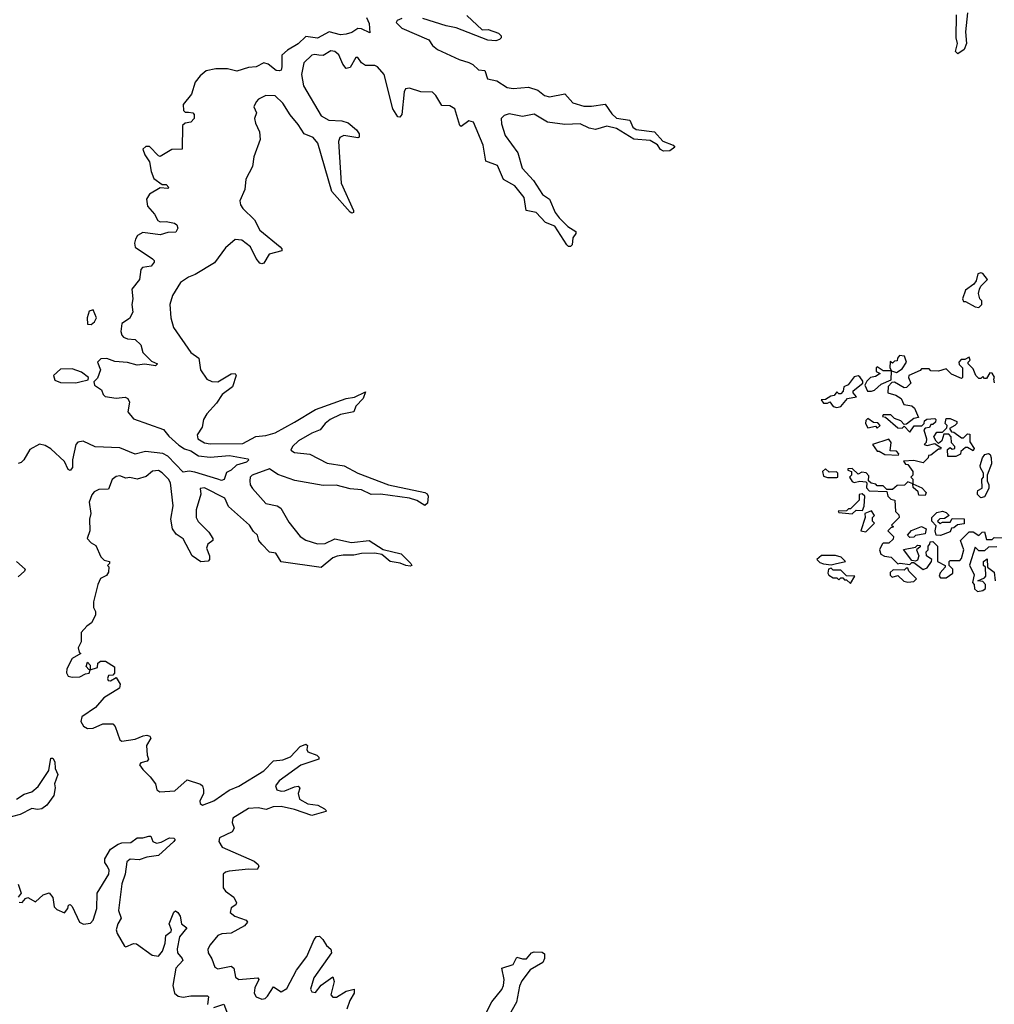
# Model space of a CAD drawing. Extents: x 2601477 to 2753313, y 449408 to 581029.
# Tile 19 of 203: x 2628472 to 2633556, y 492086 to 497220. Entities that reach past the tile are written whole.
import ezdxf

# ---------------------------------------------------------------- set-up
doc = ezdxf.new("R2010")
doc.units = 0

msp = doc.modelspace()

# ---------------------------------------------------------------- linework, layer by layer
at = {"layer": '0CON05XD'}
for points in [[(2630280.7, 497230.7), (2630295, 497200), (2630298.3, 497151.7), (2630255, 497172.5), (2630235, 497173.3), (2630205, 497154), (2630175, 497144), (2630145, 497141.2), (2630086.1, 497156.1), (2630025, 497124.5), (2629965, 497132.9), (2629925, 497093.3), (2629869.4, 497060.6), (2629838.8, 497035), (2629840, 496975), (2629835, 496957.5), (2629827.5, 496952.5), (2629810, 496955), (2629767.6, 496987.6), (2629745, 496994.3), (2629705, 496974.2), (2629665, 496971.2), (2629605, 496950.8), (2629555, 496964), (2629495, 496964), (2629445, 496954), (2629413, 496927), (2629386.4, 496893.6), (2629367.9, 496832.1), (2629325, 496777.5), (2629326.4, 496746.4), (2629335, 496737.5), (2629351.7, 496738.3), (2629375, 496733.8), (2629382, 496725), (2629382.5, 496705), (2629365, 496686), (2629335, 496680), (2629321.2, 496668.8), (2629320, 496545), (2629265, 496543.3), (2629205, 496507.5), (2629195, 496510), (2629149.5, 496559.5), (2629130.5, 496559.5), (2629113.3, 496545), (2629123.8, 496515), (2629149.5, 496479.5), (2629157.7, 496427.7), (2629171.7, 496391.7), (2629215, 496360), (2629235, 496360), (2629250, 496345), (2629245, 496340), (2629205, 496342.5), (2629149.2, 496310.8), (2629134, 496285), (2629138.3, 496248.3), (2629175.8, 496205.8), (2629192.7, 496172.7), (2629205, 496166.2), (2629235, 496168), (2629279.5, 496159.5), (2629290.7, 496150.7), (2629296.7, 496133.3), (2629287, 496113), (2629245, 496110), (2629205, 496098), (2629115, 496110), (2629086.7, 496095), (2629076.2, 496075), (2629071.2, 496055), (2629075, 496033.8), (2629165, 495973.3), (2629173.3, 495965), (2629173.3, 495955), (2629157.5, 495935), (2629112.5, 495927.5), (2629103, 495917), (2629097.5, 495865), (2629057.5, 495815), (2629062.5, 495765), (2629056.7, 495735), (2629062.5, 495695), (2629045, 495662.5), (2629003.8, 495636.2), (2629000, 495595), (2629003.8, 495575), (2629013.3, 495565), (2629035, 495556.2), (2629075, 495553.3), (2629103.9, 495523.9), (2629113.9, 495483.9), (2629160, 495440), (2629190, 495425), (2629180, 495415), (2629125, 495424.2), (2629085, 495418.9), (2629035, 495432.5), (2628967.8, 495437.8), (2628927, 495453), (2628895, 495452.5), (2628877.5, 495435), (2628893.3, 495395), (2628878.3, 495351.7), (2628858.3, 495331.7), (2628862.5, 495315), (2628899.3, 495289.3), (2628906.7, 495265), (2628917.5, 495255), (2628975, 495246.9), (2629021.2, 495251.2), (2629035.5, 495245.5), (2629044.2, 495225), (2629036.2, 495175), (2629065, 495139.2), (2629222.8, 495082.8), (2629248.9, 495048.9), (2629301.1, 495001.1), (2629332.1, 494982.1), (2629365, 494972.3), (2629405, 494946.2), (2629465, 494938.5), (2629567, 494947), (2629661.2, 494931.2), (2629666.2, 494925), (2629655, 494912.5), (2629602.8, 494897.2), (2629575, 494871.2), (2629550.7, 494859.3), (2629538, 494822), (2629525, 494816.7), (2629505, 494824.2), (2629385, 494860.6), (2629355, 494866.2), (2629325, 494861.2), (2629245, 494943.5), (2629218.4, 494958.4), (2629128.1, 494968.1), (2629075, 494955.5), (2628995, 494988.2), (2628865, 494993.6), (2628803.2, 495023.2), (2628775, 495016.7), (2628764.3, 495005), (2628747.8, 494925), (2628746.5, 494885), (2628735, 494870), (2628724.3, 494875), (2628706.2, 494916.2), (2628635, 494982.9), (2628605, 495000), (2628575, 495006.7), (2628525, 494978.8), (2628493.3, 494925), (2628478.8, 494911.2), (2628464.6, 494905.4)], [(2630465, 497225.5), (2630441.2, 497215), (2630436.2, 497205), (2630465, 497175.8), (2630606.7, 497115), (2630625.8, 497085), (2630651.2, 497065), (2630765, 497012.5), (2630813.8, 496996.2), (2630835.6, 496985.6), (2630865, 496959.2), (2630897.5, 496955), (2630911.9, 496911.9), (2630960.7, 496900.7), (2631015, 496866.5), (2631045, 496860.5), (2631125, 496868.1), (2631175, 496851.9), (2631210, 496825), (2631235, 496818.5), (2631315, 496833.3), (2631356.8, 496786.8), (2631415, 496769.4), (2631455, 496768.9), (2631525, 496780), (2631559.8, 496729.8), (2631585, 496705.8), (2631655, 496696.2), (2631670.3, 496660.3), (2631687.6, 496647.6), (2631782.5, 496635), (2631825.8, 496585.8), (2631880, 496565), (2631890, 496555), (2631863.8, 496536.2), (2631830, 496535), (2631815, 496543.3), (2631798.3, 496568.3), (2631760.6, 496590.6), (2631675, 496596.9), (2631585, 496652.2), (2631535, 496664.4), (2631475, 496647.5), (2631442, 496655), (2631395, 496677.5), (2631315, 496673.6), (2631225, 496685.7), (2631155, 496726.7), (2631095, 496715.5), (2631025, 496730), (2630999.1, 496720.9), (2630982.5, 496705), (2630985, 496677.5), (2631005, 496616.2), (2631070, 496525), (2631093.3, 496445), (2631151.1, 496381.1), (2631198.9, 496308.9), (2631236, 496285), (2631264.3, 496215), (2631285, 496186.2), (2631330.9, 496140.9), (2631372.5, 496115), (2631372.5, 496105), (2631357.7, 496082.3), (2631353.9, 496046.1), (2631345, 496036.7), (2631335, 496036.7), (2631325, 496046.7), (2631263.1, 496143.1), (2631215, 496162.9), (2631165, 496214.4), (2631114.3, 496224.3), (2631103.1, 496293.1), (2631053.8, 496353.8), (2630996.3, 496386.3), (2630965, 496460), (2630903, 496483), (2630890, 496565), (2630838.1, 496685), (2630815, 496691.9), (2630775, 496663.8), (2630768, 496668), (2630740.8, 496755), (2630715, 496771.4), (2630673.1, 496773.1), (2630641.9, 496825), (2630625, 496842.2), (2630565, 496844.6), (2630505, 496863.1), (2630485, 496860), (2630476.6, 496843.4), (2630465.6, 496725), (2630455, 496711.2), (2630445, 496713.8), (2630418.9, 496755), (2630373.1, 496935), (2630338, 496975), (2630325, 496980.6), (2630275, 496981.4), (2630255.5, 496995.5), (2630235, 497023.3), (2630225, 497023.3), (2630195, 496971.2), (2630175, 496966.2), (2630157.6, 496987.6), (2630136, 497036), (2630115, 497054.3), (2630095, 497056.9), (2630055, 497032.5), (2630032.5, 497035), (2630010.8, 497039.2), (2629995.8, 497034.2), (2629953.1, 496995), (2629941.9, 496935), (2629951.4, 496875), (2630045, 496718.6), (2630085, 496696.7), (2630152.6, 496692.6), (2630185, 496682.2), (2630228, 496645), (2630242, 496625), (2630242.5, 496607.5), (2630236, 496604), (2630163.4, 496616.6), (2630142, 496605), (2630134.5, 496585.5), (2630147.9, 496367.9), (2630213.3, 496225), (2630212.5, 496215), (2630205, 496211.2), (2630195, 496216.7), (2630099.2, 496325), (2630026.7, 496576.7), (2630002.5, 496605), (2629955.5, 496625.5), (2629925, 496674.2), (2629883.1, 496723.1), (2629845, 496784.2), (2629805, 496822.9), (2629755, 496824.2), (2629716.7, 496805), (2629705, 496792.5), (2629693.8, 496765), (2629706.4, 496733.6), (2629696.7, 496705), (2629701.2, 496681.2), (2629723.3, 496635), (2629726.2, 496595), (2629693.8, 496505), (2629686.2, 496455), (2629651.5, 496388.5), (2629645.6, 496335), (2629620, 496275), (2629622.9, 496255), (2629635.8, 496235), (2629697, 496177), (2629725, 496122), (2629830, 496035), (2629840, 496025), (2629840, 496015), (2629773.3, 495996.7), (2629745, 495950), (2629735, 495946.2), (2629725, 495950), (2629704.5, 495974.5), (2629675, 496035.8), (2629631.3, 496071.3), (2629595, 496074.2), (2629545, 496030), (2629487.8, 495952.2), (2629387.7, 495892.3), (2629351.7, 495878.3), (2629310.2, 495849.8), (2629268.3, 495781.7), (2629255.6, 495735), (2629260, 495665), (2629274.4, 495615), (2629364.2, 495485), (2629405.7, 495455.7), (2629415.7, 495395), (2629448.8, 495345), (2629473.2, 495333.2), (2629505, 495331.9), (2629575, 495374), (2629596.1, 495376.1), (2629601.2, 495365), (2629582, 495305), (2629527.5, 495265), (2629499.1, 495220.9), (2629448, 495165), (2629430.8, 495135), (2629423.8, 495095), (2629396.7, 495055), (2629401.2, 495035), (2629435, 495013.3), (2629465, 495008.1), (2629635, 495010.8), (2629702.7, 495047.3), (2629755, 495052.1), (2629805, 495065.5), (2629905, 495120.9), (2630015, 495187.5), (2630175, 495245.6), (2630218.9, 495251.1), (2630275, 495280), (2630263.8, 495245), (2630224.4, 495205.6), (2630214, 495176), (2630145, 495161.8), (2630090.8, 495135), (2630065.8, 495115), (2630038.9, 495081.1), (2629995, 495063.5), (2629925.9, 495024.1), (2629894.3, 494995), (2629886, 494975), (2629905, 494963.6), (2629985, 494954.6), (2630075, 494908.2), (2630164.7, 494894.7), (2630236, 494855), (2630395.4, 494795.4), (2630585, 494754.2), (2630597, 494747), (2630602.5, 494735), (2630599.3, 494699.3)], [(2630805, 497242), (2630885, 497167.5), (2630915, 497168), (2630970, 497150), (2630983.8, 497135), (2630983.8, 497125), (2630975, 497116.2), (2630955, 497110), (2630913.2, 497113.2), (2630748, 497178), (2630697.2, 497187.2), (2630575.4, 497225.4)], [(2633415.5, 497255), (2633406, 497156), (2633410, 497095), (2633397.5, 497065), (2633365, 497042.5), (2633353.3, 497053.3), (2633363.3, 497095), (2633356.2, 497125), (2633358.1, 497245)], [(2633475, 495720), (2633490, 495735), (2633490, 495755), (2633480, 495765), (2633472.5, 495792.5), (2633477.5, 495815), (2633485, 495830), (2633520, 495865), (2633496.4, 495896.4), (2633485, 495900), (2633470, 495895), (2633461.7, 495858.3), (2633449.3, 495840.7), (2633405, 495810), (2633390, 495765), (2633395, 495750), (2633405, 495750), (2633455, 495722.5), (2633475, 495720)], [(2628845, 495630), (2628862.5, 495645), (2628872.5, 495665), (2628855, 495707.5), (2628835, 495700), (2628824, 495665), (2628825, 495632.5), (2628845, 495630)], [(2633556.4, 495326.4), (2633552.5, 495345), (2633556.7, 495356.7), (2633545, 495377.5), (2633531.7, 495378.3), (2633515, 495350), (2633505, 495350), (2633495, 495360), (2633485, 495350), (2633475, 495350), (2633460, 495365), (2633445, 495400), (2633420, 495425), (2633420, 495435), (2633430, 495445), (2633425, 495460), (2633401.7, 495448.3), (2633382.5, 495447.5), (2633370, 495435), (2633371.7, 495421.7), (2633390, 495405), (2633390, 495355), (2633385, 495350), (2633331.7, 495371.7), (2633305, 495400), (2633265, 495387.5), (2633225, 495390), (2633215, 495400), (2633175, 495400), (2633168.3, 495391.7), (2633110, 495365), (2633107.5, 495355), (2633120, 495325), (2633098.3, 495301.7), (2633085, 495300), (2633035, 495330), (2633021.7, 495328.3), (2633001.7, 495308.3), (2633000, 495275), (2633041.7, 495261.7), (2633070, 495245), (2633083.3, 495213.3), (2633125, 495206.7), (2633140, 495195), (2633160, 495145), (2633135, 495140), (2633098.3, 495111.7), (2633085, 495110), (2633068.3, 495128.3), (2633035, 495140), (2633015, 495160), (2632975, 495160), (2632971.7, 495151.7), (2632988.3, 495148.3), (2633051.7, 495091.7), (2633075, 495090), (2633085, 495100), (2633115, 495070), (2633138.3, 495101.7), (2633178.3, 495101.7), (2633190, 495115), (2633191.7, 495128.3), (2633203, 495137), (2633245, 495140), (2633250, 495135), (2633248.3, 495121.7), (2633235, 495110), (2633225, 495110), (2633217, 495093), (2633195, 495090), (2633188.3, 495081.7), (2633202.5, 495035), (2633200, 495015), (2633190, 495005), (2633205, 495000), (2633245, 495010), (2633278.3, 494988.3), (2633275, 494980), (2633265, 494980), (2633225, 494950), (2633211.7, 494948.3), (2633210, 494935), (2633185, 494910), (2633135, 494922.5), (2633081.7, 494918.3), (2633091.7, 494901.7), (2633105, 494900), (2633130, 494865), (2633130, 494845), (2633120, 494835), (2633130, 494825), (2633130, 494800), (2633105, 494810), (2633087, 494793), (2633048.3, 494791.7), (2633025, 494770), (2632995, 494770), (2632975, 494790), (2632945, 494790), (2632937.5, 494797.5), (2632913, 494803), (2632900, 494815), (2632901.7, 494841.7), (2632887, 494857), (2632865, 494860), (2632845, 494850), (2632815, 494880), (2632791.7, 494878.3), (2632791.7, 494871.7), (2632810, 494865), (2632810, 494845), (2632800, 494835), (2632815, 494812.5), (2632825, 494807.5), (2632855, 494813.3), (2632885, 494810), (2632890, 494805), (2632888.3, 494778.3), (2632903, 494763), (2632995, 494760), (2633000, 494735), (2633015, 494720), (2633037.5, 494715), (2633040, 494655), (2633058.3, 494638.3), (2633060, 494625), (2633020, 494585), (2633030, 494575), (2633015, 494570), (2633000, 494555), (2633030, 494525), (2633028.3, 494511.7), (2633005, 494490), (2632975, 494490), (2632970, 494485), (2632957.5, 494455), (2632963.3, 494433.3), (2632983, 494423), (2633017, 494417), (2633053, 494383), (2633065, 494386.7), (2633115, 494380), (2633125, 494390), (2633135, 494390), (2633185, 494352.5), (2633205, 494362.5), (2633227.5, 494395), (2633230, 494405), (2633202.5, 494425), (2633200, 494445), (2633210, 494455), (2633210, 494475), (2633220, 494485), (2633221.7, 494498.3), (2633235, 494500), (2633260, 494475), (2633260, 494395), (2633300, 494375), (2633300, 494365), (2633273.9, 494336.1), (2633268.3, 494318.3), (2633275, 494310), (2633305, 494310), (2633340, 494335), (2633340, 494355), (2633320, 494375), (2633320, 494395), (2633325, 494400), (2633375, 494400), (2633385, 494410), (2633396.7, 494456.7), (2633380, 494505), (2633425, 494550), (2633445, 494550), (2633475, 494530), (2633491.7, 494548.3), (2633505, 494550), (2633515, 494510), (2633545, 494510), (2633555, 494520), (2633598.3, 494518.3)], [(2632893.6, 495283.6), (2632915, 495283.8), (2632931.2, 495288.8), (2632965, 495320), (2633018.3, 495341.7), (2633020, 495390), (2633045, 495380), (2633075, 495400), (2633097.5, 495435), (2633086.4, 495466.4), (2633061.7, 495468.3), (2633050, 495455), (2633048.3, 495441.7), (2633035, 495440), (2633025, 495430), (2633011.7, 495438.3), (2633010, 495405), (2633020, 495390), (2632975, 495390), (2632945, 495410), (2632940, 495405), (2632940, 495385), (2632960, 495375), (2632935, 495360), (2632910, 495355), (2632890, 495335), (2632880, 495315), (2632893.6, 495283.6)], [(2628763.9, 495326.1), (2628785, 495332), (2628828.3, 495341.7), (2628830, 495355), (2628795, 495382.5), (2628745, 495400), (2628685, 495397.1), (2628647.5, 495365), (2628655, 495340), (2628685, 495328.6), (2628763.9, 495326.1)], [(2632735, 495197.5), (2632755, 495203.3), (2632790, 495245), (2632837, 495253), (2632820, 495275), (2632820, 495285), (2632870, 495325), (2632870, 495335), (2632855, 495357.5), (2632845, 495362.5), (2632825, 495357.5), (2632793, 495317), (2632770, 495305), (2632767, 495283), (2632755, 495270), (2632745, 495270), (2632735, 495280), (2632720, 495260), (2632703, 495257), (2632675, 495240), (2632651.7, 495238.3), (2632665, 495220), (2632685, 495220), (2632698.3, 495228.3), (2632715, 495202.5), (2632735, 495197.5)], [(2632945, 495090), (2632960, 495105), (2632948.3, 495118.3), (2632925, 495120), (2632895, 495140), (2632885, 495130), (2632883.3, 495115), (2632895, 495092.5), (2632935, 495100), (2632945, 495090)], [(2633313, 494943), (2633311.7, 494978.3), (2633325, 494990), (2633335, 494980), (2633350, 494985), (2633350, 494995), (2633333, 495013), (2633330, 495045), (2633318.3, 495058.3), (2633291.7, 495058.3), (2633282.5, 495025), (2633265, 495010), (2633251.7, 495021.7), (2633240, 495045), (2633255, 495070), (2633285, 495070), (2633308.3, 495091.7), (2633310, 495105), (2633300, 495115), (2633305, 495140), (2633325, 495140), (2633360, 495125), (2633360, 495115), (2633350, 495105), (2633321.7, 495088.3), (2633331.7, 495071.7), (2633345, 495070), (2633385, 495040), (2633395, 495040), (2633415, 495060), (2633428.3, 495058.3), (2633428.3, 495018.3), (2633450, 494985), (2633445, 494972.5), (2633415, 494990), (2633405, 494990), (2633381.7, 494968.3), (2633380, 494955), (2633355, 494943.3), (2633313, 494943)], [(2633055, 494950), (2633057, 494957), (2633045, 494970), (2633012.5, 494972.5), (2633017.5, 495015), (2633005, 495032.5), (2632920, 495005), (2632945, 494970), (2632955, 494970), (2632985, 494952.5), (2633055, 494950)], [(2633485, 494727.5), (2633467.5, 494745), (2633467.5, 494755), (2633470, 494765), (2633493, 494777), (2633490, 494825), (2633500, 494835), (2633500, 494855), (2633483, 494883), (2633482.5, 494895), (2633493.8, 494936.2), (2633506.4, 494953.6), (2633525, 494957.5), (2633533.3, 494953.3), (2633540, 494935), (2633541.2, 494905), (2633517.5, 494845), (2633517.5, 494815), (2633527.5, 494795), (2633527.5, 494775), (2633505, 494732.5), (2633485, 494727.5)], [(2630599.3, 494699.3), (2630585, 494686.2), (2630542.6, 494712.6), (2630505, 494724.5), (2630354.6, 494745.4), (2630305, 494743.6), (2630255, 494768.5), (2630195, 494773.8), (2630122.8, 494792.8), (2630055, 494792.1), (2629907.6, 494817.6), (2629818.7, 494848.7), (2629775, 494878.1), (2629685, 494845.5), (2629674.5, 494835), (2629671.5, 494815), (2629674.5, 494795), (2629686.9, 494775), (2629755, 494698.1), (2629814.5, 494684.5), (2629833.6, 494673.6), (2629875, 494600.8), (2629935, 494525.7), (2629965, 494505.8), (2630025, 494487.8), (2630065, 494489.4), (2630115, 494513.3), (2630203.3, 494493.3), (2630295, 494504.3), (2630368.3, 494458.3), (2630461.2, 494435), (2630512.5, 494385), (2630517.5, 494375), (2630509.3, 494370.7), (2630486.2, 494373.8), (2630457.1, 494387.1), (2630405, 494394.4), (2630360.7, 494430.7), (2630325, 494438.8), (2630255, 494437.1), (2630215, 494427.5), (2630158.8, 494428.8), (2630127.3, 494422.7), (2630105.9, 494414.1), (2630045, 494363.3), (2629835, 494394), (2629808.3, 494438.3), (2629775, 494444), (2629734.3, 494485), (2629720, 494505), (2629712.3, 494532.3), (2629691.9, 494551.9), (2629671.4, 494585), (2629561.7, 494681.7), (2629542.2, 494725), (2629435, 494778.5), (2629414, 494775), (2629416.6, 494746.6), (2629393.1, 494665), (2629391.9, 494625), (2629403, 494603), (2629458.8, 494548.8), (2629480, 494515), (2629480, 494505), (2629453.8, 494485), (2629446, 494465), (2629461.2, 494425), (2629462.5, 494405), (2629455, 494397.5), (2629415.9, 494394.1), (2629370.8, 494425), (2629325, 494514), (2629287.5, 494537.5), (2629268.6, 494565), (2629260, 494615), (2629272.2, 494685), (2629258.2, 494805), (2629248.6, 494825), (2629215, 494858), (2629195, 494868.8), (2629165, 494866.2), (2629131.2, 494838.8), (2629085, 494824), (2629046.7, 494833.3), (2629025, 494830), (2628995, 494841.2), (2628975, 494838), (2628955, 494822.5), (2628935, 494772.5), (2628885, 494770.8), (2628860.9, 494759.1), (2628847.3, 494742.7), (2628834, 494705), (2628843.3, 494645), (2628836.7, 494615), (2628837.5, 494555), (2628823.3, 494515), (2628845, 494492.5), (2628869.3, 494479.3), (2628895, 494420), (2628911.7, 494401.7), (2628940, 494395), (2628940, 494385), (2628930, 494375), (2628937.5, 494367.5), (2628935, 494340), (2628925, 494322.5), (2628893.6, 494306.4), (2628880, 494275), (2628857.5, 494185), (2628857.5, 494155), (2628867.5, 494135), (2628867.5, 494115), (2628846.7, 494075), (2628822.3, 494057.7), (2628793.3, 494025), (2628793, 493977), (2628777.5, 493945), (2628782.5, 493922.5), (2628790, 493915), (2628745, 493890), (2628717.5, 493835), (2628716.7, 493815), (2628725, 493797.5), (2628745, 493791.2), (2628786.1, 493793.9), (2628815, 493810), (2628835, 493812.5), (2628840, 493830), (2628831.7, 493831.7), (2628818.3, 493848.3), (2628825, 493870), (2628840, 493855), (2628840, 493830), (2628878.3, 493841.7), (2628880, 493865), (2628893.9, 493876.1), (2628920, 493875), (2628966.1, 493846.1), (2628967, 493813), (2628957.5, 493802.5), (2628935, 493800), (2628930, 493785), (2628934, 493774), (2628945, 493772.5), (2628975, 493790), (2628996.7, 493755), (2628992.5, 493735), (2628910, 493685), (2628866.4, 493633.6), (2628796.2, 493585), (2628790.3, 493560.3), (2628805, 493536.2), (2628825.9, 493524.1), (2628855, 493526), (2628905, 493549.2), (2628958, 493548), (2628970, 493535), (2628993.3, 493465), (2629005, 493457.5), (2629075, 493468.8), (2629116.7, 493486.7), (2629135, 493490), (2629150, 493485), (2629156.4, 493473.6), (2629134, 493436), (2629136.2, 493385), (2629143.3, 493365), (2629136, 493354), (2629103.9, 493346.1), (2629097.5, 493335), (2629115, 493310), (2629153, 493273), (2629180, 493235), (2629187.5, 493205), (2629203.6, 493193.6), (2629280.3, 493199.7), (2629345, 493256.2), (2629415, 493233.3), (2629425.8, 493225.8), (2629431.4, 493205), (2629430, 493185), (2629412, 493145), (2629413.9, 493133.9), (2629425, 493124.2), (2629485, 493146.9), (2629565, 493202.2), (2629615, 493224.4), (2629746, 493304), (2629795, 493356.2), (2629845, 493361.4), (2629883.9, 493376.1), (2629935, 493431.2), (2629965, 493442.5), (2629972.5, 493435), (2629970, 493415), (2629975, 493403.3), (2630022.5, 493385), (2630032.5, 493375), (2630032.5, 493365), (2629937.6, 493332.4), (2629825, 493250.8), (2629806, 493225), (2629813.8, 493205), (2629835, 493198.1), (2629855, 493199.4), (2629905, 493220.8), (2629925, 493223.3), (2629933.6, 493213.6), (2629924.2, 493185), (2629930.8, 493155), (2629975, 493131.9), (2630026.2, 493125), (2630062.5, 493105), (2630072.5, 493095), (2630068.8, 493091.2), (2629995, 493070), (2629905, 493102.5), (2629835, 493117.5), (2629793.6, 493116.4), (2629757.8, 493102.2), (2629715, 493110.5), (2629665, 493107.1), (2629583.4, 493056.6), (2629580.8, 493035), (2629590, 493005), (2629580, 492985), (2629513.3, 492955), (2629510, 492935), (2629527.5, 492905), (2629695, 492832), (2629716.2, 492815), (2629720, 492805), (2629711.2, 492788.8), (2629665, 492791.4), (2629565, 492780), (2629545, 492775.7), (2629534, 492765), (2629533.2, 492693.2), (2629545, 492676.2), (2629588.8, 492645), (2629602.5, 492615), (2629600, 492605), (2629575, 492590), (2629570, 492565), (2629593.3, 492545), (2629652.5, 492525), (2629660, 492515), (2629645, 492496.2), (2629575, 492457.5), (2629525.7, 492454.3), (2629505, 492445.8), (2629465, 492396.7), (2629454, 492374), (2629454.2, 492354.2), (2629473.9, 492323.9), (2629490, 492280), (2629505, 492271.2), (2629575.6, 492285.6), (2629588, 492275), (2629598.1, 492228.1), (2629615, 492215.8), (2629713.8, 492223.8), (2629718.8, 492215), (2629697.9, 492172.1), (2629694.4, 492145), (2629706, 492125), (2629735, 492112.9), (2629752.7, 492117.3), (2629765, 492128.8), (2629795, 492176.7), (2629835, 492152), (2629865, 492168), (2629915.4, 492264.6), (2629970, 492335), (2630007.5, 492425), (2630020.3, 492439.7), (2630035, 492441.2), (2630053.8, 492425), (2630072.3, 492392.3), (2630094.1, 492374.1), (2630098, 492355), (2630005.7, 492225), (2629988.6, 492165), (2629995, 492152), (2630015, 492148), (2630043.5, 492186.5), (2630105, 492230), (2630112, 492205), (2630094.2, 492135), (2630105, 492123.8), (2630125, 492122.9), (2630175, 492154.3), (2630216.2, 492165), (2630216.9, 492145), (2630194.6, 492105.4), (2630178.9, 492061.1)], [(2632735, 494832.5), (2632740, 494835), (2632740, 494855), (2632731.7, 494861.7), (2632695, 494860), (2632675, 494877.5), (2632660, 494865), (2632665, 494840), (2632685, 494832.5), (2632735, 494832.5)], [(2633195, 494740), (2633161.7, 494741.7), (2633158.3, 494758.3), (2633131.7, 494781.7), (2633130, 494800), (2633178.3, 494778.3), (2633200, 494755), (2633195, 494740)], [(2632815, 494643.3), (2632835, 494662.5), (2632868.3, 494661.7), (2632876.7, 494683.3), (2632880, 494735), (2632867, 494747), (2632850, 494745), (2632850, 494715), (2632805, 494670), (2632795, 494670), (2632785, 494660), (2632741.7, 494658.3), (2632745, 494650), (2632815, 494643.3)], [(2632885, 494550), (2632930, 494595), (2632920, 494605), (2632920, 494625), (2632930, 494635), (2632915, 494660), (2632880, 494645), (2632882.5, 494625), (2632860, 494555), (2632885, 494550)], [(2633275, 494530), (2633251.7, 494531.7), (2633247.5, 494555), (2633251.7, 494581.7), (2633230, 494605), (2633230, 494625), (2633255, 494650), (2633285, 494657.5), (2633305, 494650), (2633320, 494635), (2633295, 494620), (2633271.7, 494618.3), (2633260, 494605), (2633272.5, 494592.5), (2633285, 494600), (2633325, 494600), (2633335, 494620), (2633398.3, 494618.3), (2633398.3, 494591.7), (2633363, 494587), (2633345, 494570), (2633331.7, 494568.3), (2633325, 494550), (2633275, 494530)], [(2633115, 494520), (2633103, 494533), (2633123, 494557), (2633175, 494577.5), (2633200, 494565), (2633195, 494540), (2633145, 494530), (2633135, 494522.5), (2633115, 494520)], [(2633145, 494397.5), (2633125, 494400), (2633081.7, 494458.3), (2633145, 494470), (2633155, 494480), (2633168.3, 494478.3), (2633168.3, 494471.7), (2633150, 494455), (2633162.5, 494425), (2633155, 494402.5), (2633145, 494397.5)], [(2633568.3, 494471.7), (2633525, 494470), (2633505, 494450), (2633475, 494450), (2633455, 494470), (2633426.4, 494376.4), (2633450, 494325), (2633442.5, 494285), (2633450, 494275), (2633453, 494253), (2633468.3, 494238.3), (2633495, 494243.3), (2633510, 494255), (2633510, 494275), (2633495, 494290), (2633470, 494295), (2633505, 494310), (2633511.7, 494318.3), (2633510, 494365), (2633500, 494375), (2633500, 494395), (2633518.3, 494408.3), (2633520, 494365), (2633555, 494340), (2633560, 494295)], [(2628454.6, 494394.6), (2628500, 494355), (2628496.7, 494345), (2628464.2, 494315)], [(2632705, 494377.5), (2632725, 494382.5), (2632780, 494395), (2632757, 494417), (2632726.4, 494426.4), (2632653.6, 494426.4), (2632630, 494405), (2632645, 494390), (2632665, 494382.5), (2632705, 494377.5)], [(2632805, 494280), (2632828.3, 494318.3), (2632785, 494320), (2632755, 494350), (2632715, 494350), (2632705, 494360), (2632690, 494355), (2632687.5, 494335), (2632693, 494323), (2632715, 494310), (2632735, 494310), (2632745, 494300), (2632755, 494310), (2632765, 494310), (2632775, 494300), (2632785, 494300), (2632805, 494280)], [(2633105, 494287.5), (2633135, 494290), (2633150, 494305), (2633110, 494345), (2633105, 494360), (2633095, 494360), (2633085, 494350), (2633028.3, 494351.7), (2633013, 494337), (2633013, 494323), (2633023, 494313), (2633051.7, 494321.7), (2633083, 494293), (2633105, 494287.5)], [(2628455, 493155.7), (2628495, 493181.1), (2628535.5, 493194.5), (2628568.6, 493221.4), (2628623.8, 493305), (2628635, 493370), (2628645, 493370), (2628655, 493350), (2628657.5, 493315), (2628670, 493285), (2628653.3, 493235), (2628656.2, 493215), (2628650, 493175), (2628613.3, 493125), (2628587.5, 493105), (2628565, 493101.2), (2628535, 493108), (2628474.3, 493075.7), (2628395, 493055.7)], [(2628468.3, 492618.3), (2628485, 492617.5), (2628501.7, 492638.3), (2628515, 492642.5), (2628555, 492620), (2628595, 492656.7), (2628625, 492667.5), (2628645, 492642.5), (2628651.2, 492595), (2628665, 492581.2), (2628705, 492563.3), (2628723.3, 492585), (2628727, 492603), (2628735, 492606.7), (2628745, 492596.7), (2628784.3, 492515), (2628805, 492504.5), (2628840.6, 492509.4), (2628855.4, 492524.6), (2628874.5, 492585), (2628876.5, 492665), (2628937.3, 492765), (2628937.9, 492785), (2628930, 492805), (2628916.7, 492825), (2628915.6, 492845), (2628945, 492895.6), (2628985, 492920.5), (2629005, 492927.7), (2629050.9, 492929.1), (2629085, 492954.2), (2629115, 492954.4), (2629145, 492962.9), (2629155, 492963.3), (2629166, 492935), (2629185, 492925.6), (2629209.1, 492930.9), (2629252.5, 492955), (2629275, 492953.3), (2629283.3, 492945), (2629276.2, 492935), (2629195, 492862.2), (2629135, 492852.7), (2629095, 492839.2), (2629047.7, 492842.3), (2629031.3, 492828.7), (2629021.6, 492765), (2629005.3, 492715), (2628986.9, 492575), (2629000.8, 492535), (2628983.3, 492505), (2628975.5, 492475), (2628980, 492455), (2629018.6, 492388.6), (2629025, 492385.8), (2629065, 492403.6), (2629081.9, 492401.9), (2629162.6, 492342.6), (2629195, 492338.1), (2629217.2, 492362.8), (2629231.2, 492405), (2629234.4, 492445), (2629262, 492465), (2629264.2, 492475), (2629250.9, 492505), (2629272.6, 492557.4)], [(2628463, 492713), (2628480, 492665), (2628463.3, 492645)], [(2629272.6, 492557.4), (2629275, 492567.5), (2629285, 492573.8), (2629296, 492565), (2629308.6, 492545), (2629315, 492506.2), (2629343.3, 492485), (2629305, 492437.5), (2629292.5, 492375), (2629294.4, 492355), (2629320, 492325), (2629322, 492315), (2629286, 492275), (2629270, 492185), (2629279.4, 492145), (2629299.3, 492129.3), (2629325, 492122.7), (2629365, 492129.6), (2629451.2, 492131.2), (2629456, 492125), (2629452, 492085)], [(2630895.6, 492025), (2630935, 492099.2), (2630985.9, 492164.1), (2630995.5, 492185), (2630999.5, 492215), (2630986.7, 492275), (2631045, 492293.3), (2631065, 492332.5), (2631095, 492322.5), (2631115, 492324), (2631141.2, 492355), (2631155, 492360), (2631197.7, 492357.7), (2631209.4, 492349.4), (2631208.9, 492325), (2631200.8, 492305), (2631133.8, 492266.2), (2631090.6, 492209.4), (2631078.9, 492181.1), (2631063.3, 492096.7), (2631010.4, 492005)], [(2629485, 492068.8), (2629537.5, 492087.5), (2629565, 492013.3)]]:
    msp.add_lwpolyline(points, dxfattribs=at)

doc.saveas('drawing.dxf')
